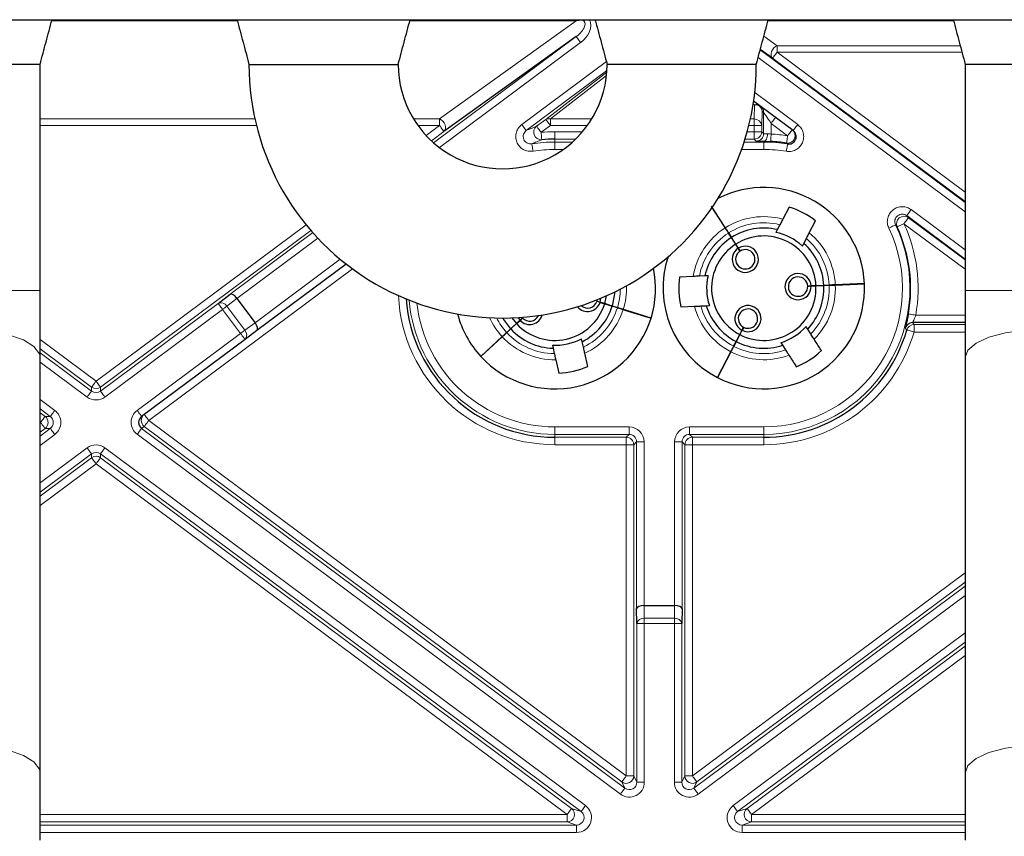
# Paper-space layout 'Blatt3' of a CAD drawing. Header units: millimetres. Extents: x 5 to 418, y 2 to 292.
# Tile 50 of 56: x 331 to 353, y 140 to 159. Entities that reach past the tile are written whole.
import ezdxf

# ---------------------------------------------------------------- set-up
doc = ezdxf.new("R2010")
doc.units = ezdxf.units.MM

psp = doc.layouts.new('Blatt3')

# ---------------------------------------------------------------- linework, layer by layer
at = {"color": 7, "linetype": 'Continuous', "lineweight": 25}
for p, q in [((316.2698, 158.5564), (374.2698, 158.5564)), ((331.7031, 158.5538), (331.7031, 158.5564)), ((335.8364, 158.5564), (335.8364, 158.5316)), ((339.7031, 158.5538), (339.7031, 158.5564)), ((343.5427, 158.549), (343.5663, 158.5498)), ((343.71, 158.5505), (343.838, 158.5505)), ((343.8364, 158.5564), (343.8364, 158.5316)), ((347.7031, 158.5538), (347.7031, 158.5564)), ((343.4131, 158.1801), (340.4591, 156.0598)), ((347.8014, 157.6957), (347.5261, 157.8933)), ((331.4364, 157.5564), (328.1031, 157.5564)), ((331.4364, 152.5035), (331.4364, 157.5564)), ((336.1035, 157.5564), (336.1366, 157.5564)), ((336.1366, 157.5564), (336.2202, 157.5564)), ((336.2202, 157.5564), (336.3228, 157.5564)), ((336.3228, 157.5564), (336.481, 157.5564)), ((336.481, 157.5564), (336.6999, 157.5564)), ((336.6999, 157.5564), (337.0971, 157.5564)), ((337.0971, 157.5564), (337.6712, 157.5564)), ((337.6712, 157.5564), (338.2811, 157.5564)), ((339.2167, 157.5564), (339.3193, 157.5564)), ((339.3193, 157.5564), (339.4029, 157.5564)), ((339.4029, 157.5564), (339.4244, 157.5564)), ((339.4244, 157.5564), (339.4361, 157.5564)), ((347.4364, 157.5564), (344.1031, 157.5564)), ((352.1031, 157.5564), (352.1031, 152.5035)), ((355.4364, 157.5564), (352.1031, 157.5564)), ((348.2609, 156.0775), (347.3767, 156.736)), ((348.1677, 154.3705), (348.0269, 154.0988)), ((346.6629, 154.0231), (346.6668, 154.0231)), ((347.9626, 153.9746), (347.9053, 153.8641)), ((348.6188, 153.792), (348.7596, 154.0637)), ((346.8784, 153.6861), (346.8133, 153.7879)), ((346.8161, 153.7897), (346.8812, 153.6879)), ((347.9053, 153.8641), (347.874, 153.8037)), ((346.973, 153.5383), (347.031, 153.4476)), ((347.0338, 153.4494), (346.9758, 153.5401)), ((348.4659, 153.497), (348.4972, 153.5574)), ((348.4972, 153.5574), (348.5545, 153.6678)), ((338.2752, 153.0956), (336.2821, 151.611)), ((346.0251, 152.8182), (345.7194, 152.8043)), ((346.2891, 152.8302), (346.1649, 152.8246)), ((346.3571, 152.8333), (346.2891, 152.8302)), ((349.8507, 152.6604), (349.2009, 152.6308)), ((349.2011, 152.6275), (349.8508, 152.6571)), ((331.4364, 151.005), (331.4364, 152.5035)), ((348.7685, 152.6111), (348.661, 152.6062)), ((348.6612, 152.6029), (348.7686, 152.6078)), ((348.9438, 152.6191), (348.7685, 152.6111)), ((348.7686, 152.6078), (348.944, 152.6158)), ((348.9438, 152.6191), (349.0645, 152.6246)), ((349.0647, 152.6213), (348.944, 152.6158)), ((352.1031, 152.5035), (352.1031, 151.005)), ((335.4157, 152.2162), (335.6795, 152.42)), ((335.835, 152.3269), (336.2379, 151.7859)), ((343.883, 152.2985), (343.8757, 152.2652)), ((343.947, 152.2395), (344.0497, 152.2074)), ((343.948, 152.2427), (343.9607, 152.3304)), ((344.0507, 152.2106), (343.948, 152.2427)), ((344.0507, 152.2106), (344.0907, 152.3868)), ((344.3326, 152.1192), (344.2173, 152.1552)), ((344.2183, 152.1584), (344.3336, 152.1224)), ((345.7498, 152.1383), (346.0554, 152.1522)), ((346.1952, 152.1586), (346.3195, 152.1643)), ((346.3195, 152.1643), (346.3875, 152.1673)), ((342.0776, 151.7667), (341.9486, 151.6478)), ((341.9764, 151.8935), (342.0776, 151.7667)), ((342.1567, 151.8397), (342.0776, 151.7667)), ((342.0799, 151.7643), (342.159, 151.8372)), ((342.1142, 151.9002), (342.1567, 151.8397)), ((342.2124, 151.891), (342.1999, 151.9061)), ((352.1031, 151.7868), (350.9272, 151.7868)), ((336.2821, 151.611), (336.0147, 151.4119)), ((341.8597, 151.5658), (341.9486, 151.6478)), ((341.9508, 151.6453), (341.862, 151.5634)), ((341.9508, 151.6453), (342.0799, 151.7643)), ((347.1144, 151.6168), (347.0649, 151.5213)), ((347.0678, 151.5198), (347.1173, 151.6153)), ((348.6516, 151.536), (348.5845, 151.6408)), ((336.0147, 151.4119), (333.7054, 149.6919)), ((341.7594, 151.4733), (341.2812, 151.0324)), ((341.2834, 151.0299), (341.7616, 151.4708)), ((343.547, 151.3611), (343.5321, 151.4275)), ((343.5743, 151.2397), (343.547, 151.3611)), ((346.9285, 151.2582), (346.9841, 151.3654)), ((346.9871, 151.3639), (346.9315, 151.2566)), ((347.0649, 151.5213), (346.9841, 151.3654)), ((346.9871, 151.3639), (347.0678, 151.5198)), ((342.8816, 151.2812), (342.8966, 151.2148)), ((342.8966, 151.2148), (342.9239, 151.0934)), ((346.8657, 151.1369), (346.5664, 150.5594)), ((346.5694, 150.5579), (346.8686, 151.1354)), ((348.0229, 151.2815), (348.09, 151.1767)), ((331.4364, 141.7215), (331.4364, 151.005)), ((342.9546, 150.9569), (343.0218, 150.6584)), ((343.6722, 150.8047), (343.605, 151.1032)), ((352.1031, 151.005), (352.1031, 141.7215)), ((344.7669, 145.063), (344.7611, 145.3963)), ((344.9286, 145.4654), (345.611, 145.4654)), ((345.7784, 145.3963), (345.7726, 145.063)), ((331.4364, 140.223), (331.4364, 141.7215)), ((352.1031, 141.7215), (352.1031, 140.223))]:
    psp.add_line(p, q, dxfattribs=at)
at = {"color": 7, "linetype": 'Continuous', "lineweight": 18}
for p, q in [((335.8441, 158.5275), (331.6954, 158.5275)), ((331.7014, 158.5498), (335.8382, 158.5498)), ((343.4102, 158.5275), (339.6954, 158.5275)), ((339.7014, 158.5498), (343.5663, 158.5498)), ((340.3595, 156.3378), (343.4102, 158.5275)), ((351.8441, 158.5275), (347.6954, 158.5275)), ((347.7014, 158.5498), (351.8382, 158.5498)), ((340.2263, 155.8065), (343.4131, 158.1801)), ((347.6043, 158.1866), (347.901, 157.9736)), ((343.5126, 158.0465), (340.3592, 155.6977)), ((347.901, 157.9736), (351.9921, 157.9736)), ((347.901, 157.9736), (347.901, 157.8293)), ((352.1031, 154.2656), (347.4775, 157.7109)), ((347.5237, 157.8843), (352.1031, 154.4734)), ((347.901, 157.8293), (352.1031, 154.6994)), ((352.0305, 157.8293), (347.901, 157.8293)), ((342.1975, 156.214), (344.086, 157.6206)), ((352.1031, 154.4917), (347.8014, 157.6957)), ((344.0993, 157.4227), (342.297, 156.0803)), ((342.7357, 156.3271), (344.0965, 157.3804)), ((344.0899, 157.309), (342.8352, 156.3378)), ((347.4012, 156.9256), (348.3604, 156.2111)), ((347.3995, 156.6556), (347.3681, 156.679)), ((347.3899, 156.3378), (347.3995, 156.6556)), ((347.5661, 156.5112), (347.5565, 156.1935)), ((347.6002, 156.4858), (347.5661, 156.5112)), ((347.6002, 156.0098), (347.6002, 156.4858)), ((331.4364, 156.3378), (336.2357, 156.3378)), ((336.2694, 156.1935), (331.4364, 156.1935)), ((339.7799, 156.3378), (340.3595, 156.3378)), ((340.3595, 156.1935), (339.8759, 156.1935)), ((340.059, 155.9696), (340.3595, 156.1935)), ((340.3595, 156.1935), (340.3595, 156.3378)), ((342.5296, 156.1736), (342.7357, 156.3271)), ((342.8352, 156.1935), (342.6291, 156.04)), ((342.8352, 156.3378), (343.7596, 156.3378)), ((342.8352, 156.1935), (342.8352, 156.3378)), ((343.6637, 156.1935), (342.8352, 156.1935)), ((347.3899, 156.1935), (347.2701, 156.1935)), ((347.3039, 156.3378), (347.3899, 156.3378)), ((347.3899, 156.3378), (347.3899, 156.1935)), ((347.3899, 156.0535), (347.3899, 156.1935)), ((347.5565, 156.1935), (347.3899, 156.1935)), ((347.5565, 156.1935), (347.5565, 156.0535)), ((348.1361, 155.9626), (347.7669, 156.2376)), ((347.7669, 156.2376), (347.7669, 156.0002)), ((340.4591, 156.0598), (340.1779, 155.8504)), ((342.9364, 155.8869), (342.9364, 156.0535)), ((342.9364, 156.0535), (343.5546, 156.0535)), ((347.2335, 156.0535), (347.3899, 156.0535)), ((347.3899, 156.0535), (347.3899, 155.8869)), ((347.5565, 156.0535), (347.3899, 156.0535)), ((347.5565, 156.0535), (347.6002, 156.0098)), ((342.9364, 155.8228), (342.9364, 155.8869)), ((343.3998, 155.8869), (342.9364, 155.8869)), ((342.9364, 155.6561), (342.9364, 155.8228)), ((342.9364, 155.8228), (343.3315, 155.8228)), ((347.1647, 155.8228), (347.6031, 155.8228)), ((347.3899, 155.8869), (347.1849, 155.8869)), ((347.4336, 155.8431), (347.3899, 155.8869)), ((347.6031, 155.8228), (347.6031, 155.8382)), ((347.6031, 155.8228), (347.6031, 155.6561)), ((343.1238, 155.6561), (342.9364, 155.6561)), ((347.6031, 155.6561), (347.1083, 155.6561)), ((350.8959, 154.3118), (352.1031, 153.4126)), ((332.6864, 150.4784), (337.3793, 153.9738)), ((352.1031, 152.9788), (350.735, 153.9978)), ((352.1031, 153.2049), (350.7964, 154.1782)), ((350.8345, 154.1315), (352.1031, 153.1866)), ((337.4868, 153.846), (332.786, 150.3447)), ((335.6795, 152.42), (337.5291, 153.7976)), ((337.6421, 153.674), (335.8344, 152.3276)), ((346.9827, 153.5231), (346.9867, 153.5231)), ((336.2379, 151.7859), (338.1414, 153.2037)), ((338.4134, 152.9907), (333.8634, 149.6017)), ((331.4364, 152.5035), (328.1031, 152.5035)), ((355.4364, 152.5035), (352.1031, 152.5035)), ((332.786, 150.2575), (335.4157, 152.2162)), ((335.835, 152.3269), (335.6097, 152.153)), ((335.5152, 152.0826), (332.8855, 150.1239)), ((335.9152, 151.5456), (335.5152, 152.0826)), ((335.6097, 152.153), (336.0097, 151.616)), ((336.0097, 151.616), (336.2379, 151.7859)), ((350.9272, 151.7868), (350.9601, 151.7431)), ((350.9976, 151.9535), (352.1031, 151.9535)), ((350.9601, 151.7431), (352.1031, 151.7431)), ((350.9601, 151.5765), (350.9601, 151.7431)), ((352.1031, 151.5765), (350.9601, 151.5765)), ((331.4364, 151.4094), (332.6864, 150.4784)), ((333.6058, 149.8255), (335.9152, 151.5456)), ((332.5869, 150.3447), (331.4364, 151.2016)), ((331.4364, 151.1144), (332.5869, 150.2575)), ((332.4874, 150.1239), (331.4364, 150.9066)), ((332.5869, 150.2575), (332.5869, 150.3447)), ((332.786, 150.3447), (332.786, 150.2575)), ((331.4364, 150.0682), (331.7647, 149.8237)), ((331.6652, 149.69), (331.4364, 149.8604)), ((331.4364, 149.7732), (331.5481, 149.69)), ((331.5481, 149.69), (331.6652, 149.69)), ((333.8634, 149.6017), (344.5303, 141.6567)), ((331.4486, 149.5564), (331.4364, 149.5654)), ((331.4364, 149.5473), (331.4486, 149.5564)), ((331.4364, 149.2524), (331.6652, 149.4227)), ((331.5481, 149.4227), (331.4364, 149.3395)), ((331.6652, 149.4227), (331.5481, 149.4227)), ((333.7638, 149.4681), (333.7053, 149.4245)), ((333.7053, 149.4245), (344.5007, 141.3838)), ((344.4308, 141.5231), (333.7638, 149.4681)), ((342.9364, 149.4567), (344.5945, 149.4567)), ((342.9364, 149.29), (342.9364, 149.4567)), ((344.5945, 149.29), (344.5945, 149.4567)), ((345.9451, 149.4567), (347.6031, 149.4567)), ((345.9451, 149.4567), (345.9451, 149.29)), ((347.6031, 149.4567), (347.6031, 149.29)), ((331.7647, 149.2891), (331.4364, 149.0446)), ((344.4012, 141.2501), (333.6058, 149.2909)), ((344.5945, 149.29), (342.9364, 149.29)), ((342.9364, 149.29), (342.9364, 149.2259)), ((342.9364, 149.2259), (344.5303, 149.2259)), ((342.9364, 149.0593), (342.9364, 149.2259)), ((344.5303, 149.2259), (344.5945, 149.29)), ((344.5303, 149.0593), (344.5303, 149.2259)), ((347.6031, 149.29), (345.9451, 149.29)), ((345.9451, 149.29), (346.0092, 149.2259)), ((346.0092, 149.2259), (347.6031, 149.2259)), ((346.0092, 149.2259), (346.0092, 149.0593)), ((347.6031, 149.29), (347.6031, 149.2259)), ((347.6031, 149.2259), (347.6031, 149.0593)), ((331.4364, 148.2061), (332.4874, 148.9889)), ((332.8855, 148.9889), (343.6205, 140.9932)), ((344.5303, 149.0593), (342.9364, 149.0593)), ((344.697, 149.0593), (344.5303, 149.0593)), ((344.5303, 141.6567), (344.5303, 149.0593)), ((344.7611, 149.1234), (344.697, 149.0593)), ((344.697, 149.0593), (344.697, 141.6567)), ((344.7611, 145.3963), (344.7611, 149.1234)), ((344.7611, 149.1234), (344.9277, 149.1234)), ((344.9277, 149.1234), (344.9277, 145.4654)), ((345.6118, 145.4654), (345.6118, 149.1234)), ((345.6118, 149.1234), (345.7784, 149.1234)), ((345.8425, 149.0593), (345.7784, 149.1234)), ((345.7784, 149.1234), (345.7784, 145.3963)), ((345.8425, 141.6567), (345.8425, 149.0593)), ((345.8425, 149.0593), (346.0092, 149.0593)), ((346.0092, 149.0593), (346.0092, 141.6567)), ((347.6031, 149.0593), (346.0092, 149.0593)), ((332.5869, 148.8552), (331.4364, 147.9983)), ((331.4364, 147.9111), (332.5869, 148.768)), ((332.5869, 148.768), (332.5869, 148.8552)), ((343.5209, 140.8595), (332.786, 148.8552)), ((332.786, 148.8552), (332.786, 148.768)), ((332.786, 148.768), (343.31, 140.9294)), ((332.6864, 148.6344), (331.4364, 147.7034)), ((343.2105, 140.7958), (332.6864, 148.6344)), ((346.0092, 141.6567), (352.1031, 146.1956)), ((346.0388, 141.3838), (352.1031, 145.9006)), ((352.1031, 145.9878), (346.1087, 141.5231)), ((352.1031, 145.6928), (346.1384, 141.2501)), ((344.9286, 145.4654), (344.9336, 145.1808)), ((345.606, 145.1808), (345.611, 145.4654)), ((344.9336, 145.063), (344.9336, 145.1808)), ((344.9336, 145.1808), (345.606, 145.1808)), ((345.606, 145.063), (345.606, 145.1808)), ((344.9336, 145.063), (344.7669, 145.063)), ((344.7669, 141.5174), (344.7669, 145.063)), ((344.9336, 145.063), (344.9336, 141.5174)), ((345.606, 145.063), (344.9336, 145.063)), ((345.606, 141.5174), (345.606, 145.063)), ((345.7726, 145.063), (345.606, 145.063)), ((345.7726, 145.063), (345.7726, 141.5174)), ((346.9191, 140.9932), (352.1031, 144.8544)), ((352.1031, 144.6466), (347.0186, 140.8595)), ((347.2295, 140.9294), (352.1031, 144.5594)), ((352.1031, 144.3516), (347.3291, 140.7958)), ((344.697, 141.6567), (344.5303, 141.6567)), ((344.697, 141.6567), (344.7669, 141.5174)), ((345.7726, 141.5174), (345.8425, 141.6567)), ((346.0092, 141.6567), (345.8425, 141.6567)), ((344.5007, 141.3838), (344.4308, 141.5231)), ((344.9336, 141.5174), (344.7669, 141.5174)), ((345.7726, 141.5174), (345.606, 141.5174)), ((346.1087, 141.5231), (346.0388, 141.3838)), ((331.4364, 140.7958), (343.2105, 140.7958)), ((343.2105, 140.7958), (343.2105, 140.6292)), ((343.31, 140.9294), (343.5209, 140.8595)), ((347.0186, 140.8595), (347.2295, 140.9294)), ((347.3291, 140.6292), (347.3291, 140.7958)), ((347.3291, 140.7958), (352.1031, 140.7958)), ((343.2105, 140.6292), (331.4364, 140.6292)), ((331.4364, 140.5592), (343.4214, 140.5592)), ((343.4214, 140.5592), (343.2105, 140.6292)), ((343.4214, 140.3926), (343.4214, 140.5592)), ((347.3291, 140.6292), (347.1181, 140.5592)), ((347.1181, 140.3926), (347.1181, 140.5592)), ((347.1181, 140.5592), (352.1031, 140.5592)), ((352.1031, 140.6292), (347.3291, 140.6292)), ((343.4214, 140.3926), (331.4364, 140.3926)), ((352.1031, 140.3926), (347.1181, 140.3926))]:
    psp.add_line(p, q, dxfattribs=at)
at = {"color": 7, "linetype": 'Continuous', "lineweight": 18, "flags": 128}
for points in [[(343.4131, 158.1801), (343.4153, 158.1772), (343.4212, 158.1693), (343.4305, 158.1568), (343.4428, 158.1402), (343.4579, 158.12), (343.4749, 158.0971), (343.4934, 158.0723), (343.5126, 158.0465)], [(347.901, 157.9736), (347.8618, 157.9539), (347.8259, 157.9237), (347.7962, 157.8856), (347.7754, 157.8428), (347.7652, 157.7988), (347.7663, 157.7574), (347.7787, 157.722), (347.8014, 157.6957)], [(347.901, 157.8293), (347.8818, 157.8035), (347.8633, 157.7787), (347.8462, 157.7558), (347.8312, 157.7356), (347.8188, 157.719), (347.8095, 157.7065), (347.8036, 157.6986), (347.8014, 157.6957)], [(347.7669, 156.2376), (347.7347, 156.2855), (347.7038, 156.3316), (347.6752, 156.3742), (347.6501, 156.4116), (347.6293, 156.4425), (347.6138, 156.4657), (347.6039, 156.4803), (347.6002, 156.4858)], [(340.4591, 156.0598), (340.4818, 156.0862), (340.4942, 156.1216), (340.4953, 156.163), (340.4851, 156.207), (340.4642, 156.2498), (340.4346, 156.2879), (340.3987, 156.3181), (340.3595, 156.3378)], [(340.4591, 156.0598), (340.4568, 156.0628), (340.451, 156.0707), (340.4417, 156.0831), (340.4293, 156.0998), (340.4143, 156.1199), (340.3972, 156.1429), (340.3787, 156.1677), (340.3595, 156.1935)], [(342.297, 156.0803), (342.2948, 156.0833), (342.289, 156.0912), (342.2797, 156.1036), (342.2673, 156.1203), (342.2523, 156.1404), (342.2352, 156.1634), (342.2167, 156.1882), (342.1975, 156.214)], [(342.6291, 156.04), (342.6099, 156.0658), (342.5914, 156.0906), (342.5744, 156.1135), (342.5594, 156.1337), (342.547, 156.1503), (342.5377, 156.1628), (342.5318, 156.1707), (342.5296, 156.1736)], [(342.8352, 156.1935), (342.816, 156.2193), (342.7975, 156.2441), (342.7805, 156.267), (342.7654, 156.2872), (342.753, 156.3038), (342.7437, 156.3163), (342.7379, 156.3242), (342.7357, 156.3271)], [(347.8664, 156.3713), (347.8645, 156.3687), (347.8589, 156.3611), (347.8497, 156.3487), (347.8373, 156.3321), (347.8222, 156.3118), (347.805, 156.2887), (347.7863, 156.2637), (347.7669, 156.2376)], [(348.3604, 156.2111), (348.341, 156.1851), (348.3223, 156.16), (348.3051, 156.1369), (348.29, 156.1166), (348.2776, 156.1), (348.2684, 156.0877), (348.2628, 156.08), (348.2609, 156.0775)], [(342.6438, 155.874), (342.6435, 155.8777), (342.6426, 155.8874), (342.6412, 155.9029), (342.6394, 155.9236), (342.6372, 155.9486), (342.6347, 155.9771), (342.632, 156.0079), (342.6291, 156.04)], [(347.685, 156.0048), (347.6832, 155.9726), (347.6784, 155.9416), (347.6708, 155.913), (347.6606, 155.8878), (347.6482, 155.8671), (347.6342, 155.8516), (347.6189, 155.8418), (347.6031, 155.8382)], [(347.7669, 156.0002), (347.7654, 155.968), (347.7639, 155.9371), (347.7625, 155.9086), (347.7613, 155.8835), (347.7604, 155.8627), (347.7596, 155.8472), (347.7591, 155.8374), (347.759, 155.8337)], [(348.1103, 155.798), (348.1109, 155.8016), (348.1124, 155.8113), (348.1148, 155.8267), (348.118, 155.8472), (348.1219, 155.872), (348.1263, 155.9002), (348.1311, 155.9308), (348.1361, 155.9626)], [(348.2356, 156.0963), (348.2337, 156.0937), (348.2281, 156.0861), (348.2189, 156.0737), (348.2065, 156.0571), (348.1914, 156.0369), (348.1742, 156.0137), (348.1555, 155.9887), (348.1361, 155.9626)], [(342.4228, 155.7821), (342.4234, 155.7785), (342.4249, 155.7688), (342.4273, 155.7534), (342.4306, 155.7329), (342.4346, 155.7081), (342.4391, 155.6799), (342.4439, 155.6493), (342.449, 155.6175)], [(348.1344, 155.7793), (348.1338, 155.7756), (348.1322, 155.7659), (348.1296, 155.7506), (348.1263, 155.7301), (348.1222, 155.7053), (348.1175, 155.6771), (348.1125, 155.6466), (348.1073, 155.6148)], [(350.7964, 154.1782), (350.7986, 154.1811), (350.8044, 154.189), (350.8137, 154.2015), (350.8261, 154.2181), (350.8411, 154.2383), (350.8582, 154.2612), (350.8767, 154.286), (350.8959, 154.3118)], [(350.3965, 153.9), (350.4255, 153.914), (350.4533, 153.9274), (350.4791, 153.9398), (350.5017, 153.9507), (350.5204, 153.9597), (350.5345, 153.9664), (350.5433, 153.9707), (350.5466, 153.9723)], [(350.735, 153.9978), (350.7058, 153.9844), (350.6776, 153.9714), (350.6517, 153.9595), (350.6289, 153.949), (350.61, 153.9403), (350.5959, 153.9338), (350.5869, 153.9297), (350.5836, 153.9282)], [(350.8345, 154.1315), (350.8323, 154.1285), (350.8264, 154.1206), (350.8171, 154.1081), (350.8048, 154.0915), (350.7897, 154.0714), (350.7727, 154.0484), (350.7542, 154.0236), (350.735, 153.9978)], [(335.5152, 152.0826), (335.496, 152.1084), (335.4775, 152.1332), (335.4605, 152.1561), (335.4454, 152.1762), (335.4331, 152.1929), (335.4238, 152.2054), (335.4179, 152.2132), (335.4157, 152.2162)], [(335.6097, 152.153), (335.6, 152.1457), (335.5895, 152.1379), (335.5782, 152.1295), (335.5664, 152.1207), (335.554, 152.1115), (335.5413, 152.102), (335.5283, 152.0923), (335.5152, 152.0826)], [(350.9976, 151.9535), (350.966, 151.9591), (350.9355, 151.9645), (350.9074, 151.9695), (350.8826, 151.9739), (350.8622, 151.9775), (350.8469, 151.9803), (350.8372, 151.982), (350.8336, 151.9826)], [(331.4364, 151.005), (331.4209, 151.0901), (331.2985, 151.2538), (331.0626, 151.3991), (330.7309, 151.5151), (330.3279, 151.5933), (329.8835, 151.6279), (329.4307, 151.6163), (329.003, 151.5594), (328.6322, 151.4613), (328.3457, 151.3294), (328.1649, 151.1735), (328.1031, 151.005)], [(336.0097, 151.616), (336, 151.6087), (335.9894, 151.6009), (335.9782, 151.5925), (335.9663, 151.5837), (335.954, 151.5745), (335.9413, 151.565), (335.9283, 151.5554), (335.9152, 151.5456)], [(350.8002, 151.6232), (350.8037, 151.6221), (350.8131, 151.6194), (350.8281, 151.615), (350.848, 151.6092), (350.8721, 151.6021), (350.8995, 151.5941), (350.9292, 151.5855), (350.9601, 151.5765)], [(355.4364, 151.005), (355.4209, 151.0901), (355.2985, 151.2538), (355.0626, 151.3991), (354.7309, 151.5151), (354.3279, 151.5933), (353.8835, 151.6279), (353.4307, 151.6163), (353.003, 151.5594), (352.6322, 151.4613), (352.3457, 151.3294), (352.1649, 151.1735), (352.1031, 151.005)], [(336.0147, 151.4119), (336.0128, 151.4145), (336.0072, 151.4221), (335.998, 151.4345), (335.9856, 151.4511), (335.9705, 151.4713), (335.9533, 151.4944), (335.9346, 151.5195), (335.9152, 151.5456)], [(332.6864, 150.4784), (332.6672, 150.4526), (332.6487, 150.4277), (332.6317, 150.4048), (332.6167, 150.3847), (332.6043, 150.368), (332.595, 150.3555), (332.5891, 150.3477), (332.5869, 150.3447)], [(332.786, 150.3447), (332.7838, 150.3477), (332.7779, 150.3555), (332.7686, 150.368), (332.7562, 150.3847), (332.7412, 150.4048), (332.7241, 150.4277), (332.7056, 150.4526), (332.6864, 150.4784)], [(332.5869, 150.2575), (332.5847, 150.2546), (332.5788, 150.2467), (332.5695, 150.2342), (332.5571, 150.2176), (332.5421, 150.1974), (332.525, 150.1745), (332.5066, 150.1497), (332.4874, 150.1239)], [(332.786, 150.2575), (332.7882, 150.2546), (332.794, 150.2467), (332.8033, 150.2342), (332.8157, 150.2176), (332.8308, 150.1974), (332.8478, 150.1745), (332.8663, 150.1497), (332.8855, 150.1239)], [(331.7647, 149.8237), (331.7455, 149.7979), (331.727, 149.7731), (331.71, 149.7501), (331.6949, 149.73), (331.6825, 149.7133), (331.6732, 149.7009), (331.6674, 149.693), (331.6652, 149.69)], [(333.6058, 149.8255), (333.6253, 149.7995), (333.6439, 149.7744), (333.6611, 149.7513), (333.6762, 149.731), (333.6886, 149.7144), (333.6978, 149.702), (333.7035, 149.6944), (333.7054, 149.6919)], [(331.5481, 149.69), (331.5459, 149.6871), (331.5401, 149.6792), (331.5308, 149.6667), (331.5184, 149.6501), (331.5033, 149.6299), (331.4863, 149.607), (331.4678, 149.5822), (331.4486, 149.5564)], [(333.8634, 149.6017), (333.844, 149.6278), (333.8253, 149.6529), (333.8081, 149.676), (333.793, 149.6962), (333.7806, 149.7129), (333.7714, 149.7252), (333.7657, 149.7328), (333.7638, 149.7354)], [(333.7638, 149.4681), (333.7661, 149.471), (333.7719, 149.4789), (333.7812, 149.4914), (333.7936, 149.508), (333.8086, 149.5282), (333.8257, 149.5511), (333.8442, 149.5759), (333.8634, 149.6017)], [(331.4486, 149.5564), (331.4678, 149.5306), (331.4863, 149.5058), (331.5033, 149.4828), (331.5184, 149.4627), (331.5308, 149.4461), (331.5401, 149.4336), (331.5459, 149.4257), (331.5481, 149.4227)], [(331.7647, 149.2891), (331.7455, 149.3149), (331.727, 149.3397), (331.71, 149.3626), (331.6949, 149.3828), (331.6825, 149.3994), (331.6732, 149.4119), (331.6674, 149.4198), (331.6652, 149.4227)], [(333.6058, 149.2909), (333.625, 149.3166), (333.6435, 149.3415), (333.6605, 149.3644), (333.6756, 149.3845), (333.688, 149.4012), (333.6973, 149.4137), (333.7031, 149.4215), (333.7053, 149.4245)], [(332.5869, 148.8552), (332.5847, 148.8582), (332.5788, 148.8661), (332.5695, 148.8785), (332.5571, 148.8952), (332.5421, 148.9153), (332.525, 148.9382), (332.5066, 148.9631), (332.4874, 148.9889)], [(332.8855, 148.9889), (332.8663, 148.9631), (332.8478, 148.9382), (332.8308, 148.9153), (332.8157, 148.8952), (332.8033, 148.8785), (332.794, 148.8661), (332.7882, 148.8582), (332.786, 148.8552)], [(332.6864, 148.6344), (332.6672, 148.6602), (332.6487, 148.685), (332.6317, 148.7079), (332.6167, 148.7281), (332.6043, 148.7447), (332.595, 148.7572), (332.5891, 148.7651), (332.5869, 148.768)], [(332.786, 148.768), (332.7838, 148.7651), (332.7779, 148.7572), (332.7686, 148.7447), (332.7562, 148.7281), (332.7412, 148.7079), (332.7241, 148.685), (332.7056, 148.6602), (332.6864, 148.6344)], [(331.4364, 141.7215), (331.4209, 141.8065), (331.2985, 141.9702), (331.0626, 142.1155), (330.7309, 142.2315), (330.3279, 142.3098), (329.8835, 142.3444), (329.4307, 142.3328), (329.003, 142.2758), (328.6322, 142.1778), (328.3457, 142.0459), (328.1649, 141.8899), (328.1031, 141.7215), (328.1031, 141.7215)], [(355.4364, 141.7215), (355.4209, 141.8065), (355.2985, 141.9702), (355.0626, 142.1155), (354.7309, 142.2315), (354.3279, 142.3098), (353.8835, 142.3444), (353.4307, 142.3328), (353.003, 142.2758), (352.6322, 142.1778), (352.3457, 142.0459), (352.1649, 141.8899), (352.1031, 141.7215), (352.1031, 141.7215)], [(344.4308, 141.5231), (344.433, 141.526), (344.4389, 141.5339), (344.4482, 141.5464), (344.4606, 141.563), (344.4756, 141.5832), (344.4927, 141.6061), (344.5111, 141.6309), (344.5303, 141.6567)], [(346.0092, 141.6567), (346.0284, 141.6309), (346.0469, 141.6061), (346.064, 141.5832), (346.079, 141.563), (346.0914, 141.5464), (346.1007, 141.5339), (346.1065, 141.526), (346.1087, 141.5231)], [(344.4012, 141.2501), (344.4204, 141.2759), (344.4389, 141.3008), (344.456, 141.3237), (344.471, 141.3438), (344.4834, 141.3605), (344.4927, 141.373), (344.4985, 141.3808), (344.5007, 141.3838)], [(346.0388, 141.3838), (346.041, 141.3808), (346.0469, 141.373), (346.0562, 141.3605), (346.0686, 141.3438), (346.0836, 141.3237), (346.1007, 141.3008), (346.1191, 141.2759), (346.1384, 141.2501)], [(343.6205, 140.9932), (343.6013, 140.9674), (343.5828, 140.9426), (343.5657, 140.9196), (343.5507, 140.8995), (343.5383, 140.8829), (343.529, 140.8704), (343.5231, 140.8625), (343.5209, 140.8595)], [(346.9191, 140.9932), (346.9383, 140.9674), (346.9568, 140.9426), (346.9738, 140.9196), (346.9888, 140.8995), (347.0012, 140.8829), (347.0105, 140.8704), (347.0164, 140.8625), (347.0186, 140.8595)], [(343.31, 140.9294), (343.3078, 140.9265), (343.3019, 140.9186), (343.2926, 140.9061), (343.2802, 140.8895), (343.2652, 140.8693), (343.2482, 140.8464), (343.2297, 140.8216), (343.2105, 140.7958)], [(347.3291, 140.7958), (347.3099, 140.8216), (347.2914, 140.8464), (347.2743, 140.8693), (347.2593, 140.8895), (347.2469, 140.9061), (347.2376, 140.9186), (347.2317, 140.9265), (347.2295, 140.9294)]]:
    psp.add_lwpolyline(points, dxfattribs=at)
at = {"color": 7, "linetype": 'Continuous', "lineweight": 25, "flags": 128}
for points in [[(346.4314, 154.385), (346.706, 153.9557), (346.7397, 153.9029)], [(346.7425, 153.9047), (346.7088, 153.9575), (346.4336, 154.3876)], [(346.8784, 153.6861), (346.8917, 153.6654), (346.973, 153.5383)], [(346.9758, 153.5401), (346.9324, 153.608), (346.8945, 153.6672), (346.8812, 153.6879)], [(347.0718, 153.3838), (347.0566, 153.4076), (347.031, 153.4476)], [(347.0338, 153.4494), (347.0395, 153.4405), (347.0746, 153.3856)], [(348.5853, 152.6028), (348.6136, 152.6041), (348.661, 152.6062)], [(348.6612, 152.6029), (348.6506, 152.6024), (348.5855, 152.5995)], [(343.947, 152.2395), (343.9369, 152.2426), (343.8747, 152.262)], [(343.8757, 152.2652), (343.9026, 152.2568), (343.948, 152.2427)], [(344.0497, 152.2074), (344.1267, 152.1834), (344.1938, 152.1625), (344.2173, 152.1552)], [(344.2183, 152.1584), (344.1948, 152.1657), (344.0507, 152.2106)], [(344.463, 152.0786), (344.5228, 152.0599), (345.0839, 151.8849)], [(345.0849, 151.8881), (344.5238, 152.0631), (344.4639, 152.0817)], [(342.1567, 151.8397), (342.1645, 151.8468), (342.2124, 151.891)], [(342.2147, 151.8886), (342.1939, 151.8694), (342.159, 151.8372)], [(347.1144, 151.6168), (347.1192, 151.6262), (347.1492, 151.6841)], [(347.1522, 151.6825), (347.1392, 151.6575), (347.1173, 151.6153)], [(347.9863, 151.3389), (348.018, 151.2892), (348.0229, 151.2815)]]:
    psp.add_lwpolyline(points, dxfattribs=at)
at = {"color": 7, "linetype": 'Continuous', "lineweight": 25}
for centre, radius, start, end in [((341.7698, 157.5564), 5.6667, 180, 0.00463), ((341.7698, 157.5564), 2.3333, 179.97943, 0), ((342.9364, 152.5564), 3.3305, 90, 95.04124), ((347.6031, 152.5564), 3.281, 81.10685, 87.27711), ((347.6031, 152.5564), 2.25, 2.64976, 117.06214), ((347.6031, 152.5564), 1.8999, 52.50258, 72.71206), ((347.6031, 152.5564), 1.3422, 76.98709, 122.53618), ((347.6031, 152.5564), 1.2764, 47.46866, 77.74598), ((347.6031, 152.5564), 1.3422, 122.67847, 168.22755), ((347.6031, 152.5564), 1.1667, 122.68917, 242.52547), ((347.6031, 152.5564), 1.1667, 2.68917, 122.52547), ((347.6031, 152.5564), 1.3422, 2.67847, 48.22755), ((347.19, 153.2022), 0.2924, 122.93388, 122.28076), ((347.19, 153.2022), 0.2167, 123.04806, 122.16658), ((347.6031, 152.5564), 2.25, 161.73527, 242.56488), ((342.9364, 152.5564), 2.25, 342.72091, 11.42886), ((348.369, 152.5913), 0.2924, 2.93388, 2.28076), ((347.6031, 152.5564), 1.8999, 172.50258, 192.71206), ((347.6031, 152.5564), 1.2764, 167.46866, 197.74598), ((347.6031, 152.5564), 2.25, 242.64976, 2.56488), ((348.369, 152.5913), 0.2167, 3.04806, 2.16658), ((342.9364, 152.5564), 1.3422, 342.74962, 356.48643), ((347.6031, 152.5564), 1.1667, 242.68917, 2.52547), ((347.6031, 152.5564), 1.3422, 316.98709, 2.53618), ((342.9364, 152.5564), 3.3305, 184.14742, 270), ((342.9364, 152.5564), 1.1667, 222.76032, 342.59662), ((343.6683, 152.3281), 0.2924, 219.46576, 342.35191), ((343.6683, 152.3281), 0.2167, 227.77774, 342.23773), ((342.9364, 152.5564), 1.3422, 297.05824, 342.60732), ((347.6031, 152.5564), 1.3422, 196.98709, 242.53618), ((347.2504, 151.8757), 0.2924, 242.93388, 242.28076), ((347.2504, 151.8757), 0.2167, 243.04806, 242.16658), ((342.9364, 152.5564), 2.25, 194.83918, 222.63603), ((342.9364, 152.5564), 2.25, 222.72091, 342.63603), ((342.9364, 152.5564), 1.3422, 209.78162, 222.60732), ((342.3728, 152.0367), 0.2924, 223.00503, 344.64806), ((342.3728, 152.0367), 0.2167, 223.11921, 335.39949), ((350.9272, 151.6202), 0.1667, 90.01285, 112.31692), ((342.9364, 152.5564), 1.3422, 222.74962, 268.2987), ((347.6031, 152.5564), 3.3305, 270, 343.72723), ((347.6031, 152.5564), 1.2764, 287.46866, 317.74598), ((342.9364, 152.5564), 1.2764, 267.53981, 297.81713), ((347.6031, 152.5564), 1.3422, 242.67847, 288.22755), ((347.6031, 152.5564), 1.8999, 292.50258, 312.71206), ((342.9364, 152.5564), 1.8999, 272.57373, 292.78321)]:
    psp.add_arc(centre, radius, start, end, dxfattribs=at)
at = {"color": 7, "linetype": 'Continuous', "lineweight": 18}
for centre, radius, start, end in [((347.4391, 156.5559), 0.1073, 56.06932, 111.69128), ((347.4084, 156.4975), 0.1583, 4.98118, 93.22341), ((347.3995, 156.5113), 0.1666, 359.98512, 53.31817), ((347.4336, 156.4859), 0.1666, 359.98454, 53.31789), ((342.6295, 156.0401), 0.1667, 126.80828, 274.91242), ((342.796, 156.2346), 0.1104, 69.16224, 123.09882), ((347.3988, 156.1797), 0.1583, 4.97916, 93.22538), ((342.9364, 152.5564), 3.4971, 90, 95.04124), ((347.3898, 156.0536), 0.1667, 270.02013, 359.97934), ((347.4335, 156.0098), 0.1667, 270.02099, 359.97933), ((347.6031, 152.5564), 3.4477, 81.10685, 87.27711), ((348.136, 155.9627), 0.1667, 261.14378, 53.28134), ((342.9364, 152.5564), 3.2664, 90, 99.04775), ((347.6031, 152.5564), 3.2664, 80.6393, 90), ((342.9364, 152.5564), 3.0997, 90, 99.04775), ((347.6031, 152.5564), 3.0997, 80.6393, 90), ((347.6031, 152.5564), 1.5996, 74.6354, 122.54762), ((347.6031, 152.5564), 1.463, 75.77711, 122.54205), ((347.6031, 152.5564), 3.2664, 270, 25.6883), ((350.7353, 153.9975), 0.1668, 53.47348, 204.56123), ((347.6031, 152.5564), 3.4477, 349.92866, 24.71423), ((347.6031, 152.5564), 1.5996, 122.66702, 170.57924), ((347.6031, 152.5564), 1.463, 122.67259, 169.43753), ((347.6031, 152.5564), 3.0997, 270, 25.6883), ((347.6031, 152.5564), 1.5996, 2.66702, 50.57924), ((347.6031, 152.5564), 3.281, 349.92866, 24.71423), ((347.6031, 152.5564), 1.463, 2.67259, 49.43753), ((342.9364, 152.5564), 1.463, 342.74374, 359.23198), ((342.9364, 152.5564), 1.5996, 342.73817, 1.9302), ((347.6031, 152.5564), 1.463, 315.77711, 2.54205), ((347.6031, 152.5564), 1.5996, 314.6354, 2.54762), ((335.4782, 152.0787), 0.1511, 29.45458, 114.44131), ((342.9364, 152.5564), 3.4971, 182.73843, 270), ((342.9364, 152.5564), 3.2664, 184.70053, 270), ((342.9364, 152.5564), 3.0997, 186.17168, 270), ((342.9364, 152.5564), 1.463, 295.84826, 342.6132), ((342.9364, 152.5564), 1.5996, 294.70655, 342.61877), ((347.6031, 152.5564), 1.5996, 194.6354, 242.54762), ((347.6031, 152.5564), 1.463, 195.77711, 242.54205), ((342.9364, 152.5564), 1.5996, 204.33784, 222.61877), ((342.9364, 152.5564), 1.463, 207.03607, 222.6132), ((350.9272, 151.6201), 0.1667, 112.3169, 164.25497), ((335.904, 151.5113), 0.1488, 318.10141, 44.72947), ((342.9364, 152.5564), 1.463, 222.74374, 269.50868), ((347.6031, 152.5564), 3.4971, 270, 343.72723), ((342.1738, 144.8343), 10.9774, 38.20222, 38.48318), ((350.9602, 151.5764), 0.1667, 90.01506, 163.71224), ((342.9364, 152.5564), 1.5996, 222.73817, 270.65039), ((347.6031, 152.5564), 1.5996, 242.66702, 290.57924), ((347.6031, 152.5564), 1.463, 242.67259, 289.43753), ((332.6864, 150.4784), 0.1667, 233.33455, 306.66545), ((331.4485, 149.5564), 0.1667, 306.709, 53.291), ((333.8634, 149.6017), 0.1667, 126.6871, 233.31982), ((344.5303, 149.0592), 0.1667, 0.01986, 89.97984), ((346.0092, 149.0592), 0.1667, 90.02014, 179.98017), ((332.6864, 148.6343), 0.1667, 53.33541, 126.66459), ((344.9146, 145.031), 0.1511, 82.77645, 167.76153), ((345.625, 145.031), 0.1511, 12.23846, 97.22355), ((344.5303, 141.6568), 0.1667, 233.3709, 359.94916), ((346.0093, 141.6568), 0.1667, 180.05082, 306.62911), ((343.2102, 140.7959), 0.1667, 270.09851, 53.22145), ((347.3294, 140.7959), 0.1667, 126.7785, 269.90149)]:
    psp.add_arc(centre, radius, start, end, dxfattribs=at)
at = {"color": 7, "linetype": 'Continuous', "lineweight": 25}
for centre, major_axis, ratio, start_param, end_param in [((343.4102, 158.3831), (0.3164, 0.1018), 0.417124, 1.0092802, 1.4373901), ((335.7791, 152.2863), (-0.1007, 0.1328), 0.414169, 4.7087746, 6.2621176), ((335.6472, 152.1845), (0.1866, 0.1441), 0.7070529, 6.2708443, 6.2759565), ((336.1825, 151.7447), (-0.0996, 0.1337), 0.4142136, 3.1415927, 4.712389), ((333.8049, 149.5582), (0.1337, 0.0996), 0.9995025, 1.5707963, 3.4319796), ((344.9277, 145.3963), (0.1667, 0.0015), 0.414169, 1.5671819, 3.120525), ((344.9306, 145.2297), (-0.0041, 0.2357), 0.7070529, 6.2708443, 6.2759563), ((345.6089, 145.2297), (-0.0041, -0.2357), 0.7070529, 3.1488216, 3.1539337), ((345.6118, 145.3963), (0.1667, -0.0015), 0.414169, 0.0210677, 1.5744107)]:
    psp.add_ellipse(centre, major_axis=major_axis, ratio=ratio, start_param=start_param, end_param=end_param, dxfattribs=at)
at = {"color": 7, "linetype": 'Continuous', "lineweight": 18}
for centre, major_axis, ratio, start_param, end_param in [((343.3089, 158.3104), (0.2849, 0.2045), 0.4753112, 4.7371964, 6.6354605), ((343.3089, 158.3104), (0.3811, 0.2735), 0.7106077, 4.7371964, 6.1664412), ((347.7669, 156.0099), (0.1667, 0), 0.0349101, 3.1590459, 4.1987515), ((347.7669, 155.8432), (0.3333, 0), 0.0174551, 3.1590459, 4.1987515), ((332.6864, 150.3913), (0, 0.1668), 0.9992901, 2.5015242, 3.7816611), ((332.6864, 150.3913), (0, -0.3334), 0.9997632, 5.6431168, 6.9232538), ((331.5655, 149.5564), (0.3335, 0), 0.9995733, 5.3527754, 7.2135953), ((333.8049, 149.5582), (0.2674, 0.1991), 0.9998341, 1.5707963, 3.4319796), ((331.5655, 149.5564), (0.1669, 0), 0.9987213, 5.3527754, 7.2135953), ((344.5943, 149.1233), (0.2358, 0.2358), 0.9996955, 5.4979394, 7.0684312), ((345.9452, 149.1233), (-0.2358, 0.2358), 0.9996955, 5.4979394, 7.0684312), ((344.5943, 149.1233), (0.118, 0.118), 0.999087, 5.4979394, 7.0684312), ((345.9452, 149.1233), (-0.118, 0.118), 0.999087, 5.4979394, 7.0684312), ((332.6864, 148.7214), (0, 0.3334), 0.9997632, 5.6431168, 6.9232538), ((332.6864, 148.7214), (0, 0.1668), 0.9992901, 5.6431168, 6.9232538), ((344.6002, 141.5176), (0.1497, -0.2981), 0.9992442, 5.1779994, 7.3883712), ((344.6002, 141.5176), (-0.075, 0.1493), 0.9977366, 2.0364068, 4.2467785), ((345.9394, 141.5176), (0.1497, 0.2981), 0.9992442, 2.0364068, 4.2467785), ((345.9394, 141.5176), (0.075, 0.1493), 0.9977366, 2.0364068, 4.2467785), ((343.4211, 140.726), (-0.3169, 0.105), 0.9984649, 1.8913464, 4.3918389), ((347.1184, 140.726), (0.3169, 0.105), 0.9984649, 1.8913464, 4.3918389), ((343.4211, 140.726), (0.1589, -0.0527), 0.995411, 5.0329391, 7.5334315), ((347.1184, 140.726), (0.1589, 0.0527), 0.995411, 1.8913464, 4.3918389)]:
    psp.add_ellipse(centre, major_axis=major_axis, ratio=ratio, start_param=start_param, end_param=end_param, dxfattribs=at)
at = {"color": 7, "linetype": 'Continuous', "lineweight": 25}
for points, knots in [([(331.4364, 157.5564), (331.4807, 157.723), (331.5692, 158.0557), (331.6585, 158.3896), (331.7031, 158.5564)], [0, 0, 0, 0, 0.50058543, 1, 1, 1, 1]), ([(335.8364, 158.5564), (335.881, 158.3896), (335.9704, 158.0557), (336.0588, 157.723), (336.1031, 157.5564)], [0, 0, 0, 0, 0.4994141, 1, 1, 1, 1]), ([(339.4364, 157.5564), (339.4807, 157.723), (339.5692, 158.0557), (339.6585, 158.3896), (339.7031, 158.5564)], [0, 0, 0, 0, 0.50058549, 1, 1, 1, 1]), ([(343.5663, 158.5498), (343.5982, 158.5501), (343.644, 158.5505), (343.6946, 158.5505), (343.71, 158.5505)], [0, 0, 0, 0, 0.696843, 1, 1, 1, 1]), ([(343.8364, 158.5564), (343.881, 158.3896), (343.9704, 158.0557), (344.0588, 157.723), (344.1031, 157.5564)], [0, 0, 0, 0, 0.4994142, 1, 1, 1, 1]), ([(347.4364, 157.5564), (347.4807, 157.723), (347.5692, 158.0557), (347.6585, 158.3896), (347.7031, 158.5564)], [0, 0, 0, 0, 0.50058549, 1, 1, 1, 1]), ([(351.8364, 158.5564), (351.8807, 158.3907), (351.9701, 158.0568), (352.0585, 157.7241), (352.1031, 157.5564)], [0, 0, 0, 0, 0.4960714, 1, 1, 1, 1]), ([(338.2811, 157.5564), (338.3773, 157.5564), (338.5695, 157.5564), (338.8251, 157.5564), (339.0495, 157.5564), (339.161, 157.5564), (339.2167, 157.5564)], [0, 0, 0, 0, 0.2499999, 0.4999999, 0.75, 1, 1, 1, 1]), ([(348.1344, 155.7793), (348.1512, 155.778), (348.1868, 155.7753), (348.2396, 155.7929), (348.2851, 155.8269), (348.3167, 155.8744), (348.3309, 155.9298), (348.3257, 155.9864), (348.3028, 156.0394), (348.2748, 156.0648), (348.2609, 156.0775)], [0, 0, 0, 0, 0.1138371, 0.2403102, 0.3666914, 0.4930937, 0.6196128, 0.7463019, 0.8731222, 1, 1, 1, 1]), ([(348.0269, 154.0988), (348.0211, 154.0876), (348.0095, 154.0652), (347.9862, 154.0202), (347.97, 153.989), (347.9626, 153.9746)], [0, 0, 0, 0, 0.34985785, 0.69996636, 1, 1, 1, 1]), ([(346.7397, 153.9029), (346.7402, 153.9023), (346.7464, 153.8925), (346.7618, 153.8684), (346.7876, 153.8281), (346.8055, 153.8001), (346.8133, 153.7879)], [0, 0, 0, 0, 0.0257915, 0.3770177, 0.7282472, 1, 1, 1, 1]), ([(346.8161, 153.7897), (346.8146, 153.7921), (346.8031, 153.8101), (346.7816, 153.8437), (346.7578, 153.8809), (346.747, 153.8978), (346.7425, 153.9047)], [0, 0, 0, 0, 0.052278, 0.4034396, 0.7545957, 1, 1, 1, 1]), ([(348.5545, 153.6678), (348.5561, 153.6709), (348.5667, 153.6915), (348.5862, 153.7291), (348.6065, 153.7683), (348.6155, 153.7856), (348.6188, 153.792)], [0, 0, 0, 0, 0.0645689, 0.4284241, 0.7891969, 1, 1, 1, 1]), ([(346.1649, 152.8246), (346.1614, 152.8244), (346.1382, 152.8234), (346.0959, 152.8214), (346.0519, 152.8194), (346.0323, 152.8185), (346.0251, 152.8182)], [0, 0, 0, 0, 0.06457265, 0.42842922, 0.78919671, 1, 1, 1, 1]), ([(349.2009, 152.6308), (349.1887, 152.6303), (349.1642, 152.6291), (349.1148, 152.6269), (349.0803, 152.6253), (349.0645, 152.6246)], [0, 0, 0, 0, 0.3508064, 0.7021159, 1, 1, 1, 1]), ([(349.0647, 152.6213), (349.0676, 152.6214), (349.0891, 152.6224), (349.1289, 152.6242), (349.173, 152.6262), (349.1929, 152.6271), (349.2011, 152.6275)], [0, 0, 0, 0, 0.0540503, 0.4052011, 0.7563536, 1, 1, 1, 1]), ([(344.3326, 152.1192), (344.3353, 152.1184), (344.3557, 152.112), (344.3937, 152.1001), (344.436, 152.087), (344.4551, 152.081), (344.463, 152.0786)], [0, 0, 0, 0, 0.052281, 0.4034387, 0.7545955, 1, 1, 1, 1]), ([(344.4639, 152.0817), (344.4632, 152.082), (344.4521, 152.0854), (344.4249, 152.0939), (344.3791, 152.1082), (344.3474, 152.1181), (344.3336, 152.1224)], [0, 0, 0, 0, 0.0257854, 0.3770152, 0.7282414, 1, 1, 1, 1]), ([(346.0554, 152.1522), (346.068, 152.1528), (346.0932, 152.154), (346.1438, 152.1563), (346.179, 152.1579), (346.1952, 152.1586)], [0, 0, 0, 0, 0.3498568, 0.699971, 1, 1, 1, 1]), ([(350.8336, 151.9826), (350.829, 151.9579), (350.8179, 151.8971), (350.7995, 151.8104), (350.7853, 151.7495), (350.7812, 151.732), (350.781, 151.731)], [0, 0, 0, 0, 0.2504191, 0.6167064, 0.9770638, 1, 1, 1, 1]), ([(341.8597, 151.5658), (341.8576, 151.5639), (341.8418, 151.5493), (341.8125, 151.5223), (341.78, 151.4924), (341.7654, 151.4788), (341.7594, 151.4733)], [0, 0, 0, 0, 0.0540449, 0.4052027, 0.7563539, 1, 1, 1, 1]), ([(341.7616, 151.4708), (341.7706, 151.4791), (341.7886, 151.4957), (341.825, 151.5293), (341.8504, 151.5527), (341.862, 151.5634)], [0, 0, 0, 0, 0.3508089, 0.7021165, 1, 1, 1, 1]), ([(348.5845, 151.6408), (348.5829, 151.6433), (348.5707, 151.6624), (348.5584, 151.6816), (348.5478, 151.6981)], [0, 0, 0, 0, 0.1343585, 1, 1, 1, 1]), ([(348.7269, 151.4182), (348.7246, 151.4218), (348.7187, 151.4311), (348.7034, 151.455), (348.6802, 151.4912), (348.6606, 151.5218), (348.6516, 151.536)], [0, 0, 0, 0, 0.1307976, 0.332202, 0.6894739, 1, 1, 1, 1]), ([(348.8918, 151.1604), (348.883, 151.1742), (348.8281, 151.2599), (348.7731, 151.346), (348.7269, 151.4182)], [0, 0, 0, 0, 0.1608218, 1, 1, 1, 1]), ([(343.605, 151.1032), (343.6022, 151.1156), (343.5967, 151.1402), (343.5856, 151.1896), (343.5779, 151.2239), (343.5743, 151.2397)], [0, 0, 0, 0, 0.3498629, 0.6999688, 1, 1, 1, 1]), ([(346.9285, 151.2582), (346.9272, 151.2556), (346.9173, 151.2365), (346.8989, 151.2011), (346.8786, 151.1619), (346.8694, 151.1442), (346.8657, 151.1369)], [0, 0, 0, 0, 0.0540435, 0.40519617, 0.75635035, 1, 1, 1, 1]), ([(346.8686, 151.1354), (346.8743, 151.1463), (346.8855, 151.168), (346.9083, 151.212), (346.9242, 151.2426), (346.9315, 151.2566)], [0, 0, 0, 0, 0.350801, 0.7021095, 1, 1, 1, 1]), ([(348.09, 151.1767), (348.0919, 151.1737), (348.1045, 151.154), (348.1238, 151.1238), (348.148, 151.086), (348.159, 151.0689), (348.1654, 151.0589)], [0, 0, 0, 0, 0.0670936, 0.4308677, 0.668656, 1, 1, 1, 1]), ([(342.9239, 151.0934), (342.9247, 151.09), (342.9297, 151.0674), (342.939, 151.0261), (342.9487, 150.9831), (342.953, 150.964), (342.9546, 150.9569)], [0, 0, 0, 0, 0.06456582, 0.4284346, 0.78919489, 1, 1, 1, 1]), ([(348.1654, 151.0589), (348.2115, 150.9867), (348.2666, 150.9007), (348.3214, 150.8149), (348.3302, 150.8011)], [0, 0, 0, 0, 0.8391762, 1, 1, 1, 1])]:
    psp.add_open_spline(points, degree=3, knots=knots, dxfattribs=at)
at = {"color": 7, "linetype": 'Continuous', "lineweight": 18}
for points, knots in [([(342.449, 155.6175), (342.4113, 155.6153), (342.3358, 155.6107), (342.2279, 155.6519), (342.1396, 155.7237), (342.0804, 155.8213), (342.0567, 155.9327), (342.0716, 156.0452), (342.1197, 156.1447), (342.1726, 156.1918), (342.1975, 156.214)], [0, 0, 0, 0, 0.1271985, 0.2544058, 0.3813898, 0.5080503, 0.6345109, 0.7609817, 0.8876617, 1, 1, 1, 1]), ([(342.297, 156.0803), (342.3358, 156.0965), (342.4168, 156.1301), (342.491, 156.1587), (342.5296, 156.1736)], [0, 0, 0, 0, 0.4789611, 1, 1, 1, 1]), ([(348.3604, 156.2111), (348.3883, 156.1858), (348.4441, 156.135), (348.4898, 156.0292), (348.5001, 155.9159), (348.4717, 155.8053), (348.4085, 155.7103), (348.3175, 155.6423), (348.2121, 155.607), (348.141, 155.6123), (348.1073, 155.6148)], [0, 0, 0, 0, 0.1267242, 0.2534505, 0.3801338, 0.5067312, 0.6332482, 0.759725, 0.8862202, 1, 1, 1, 1]), ([(342.4228, 155.7821), (342.4038, 155.7809), (342.366, 155.7786), (342.3118, 155.7991), (342.2675, 155.8349), (342.2378, 155.8837), (342.2261, 155.9395), (342.2337, 155.9958), (342.2579, 156.0457), (342.2845, 156.0692), (342.297, 156.0803)], [0, 0, 0, 0, 0.1276311, 0.2549661, 0.3817565, 0.5080261, 0.6341107, 0.760418, 0.8872659, 1, 1, 1, 1]), ([(347.7669, 156.0002), (347.7481, 156.0017), (347.7194, 156.004), (347.6938, 156.0046), (347.685, 156.0048)], [0, 0, 0, 0, 0.6547867, 1, 1, 1, 1]), ([(342.6438, 155.874), (342.607, 155.8593), (342.5365, 155.831), (342.4596, 155.798), (342.4228, 155.7821)], [0, 0, 0, 0, 0.5210465, 1, 1, 1, 1]), ([(347.759, 155.8337), (347.7231, 155.8351), (347.6682, 155.8373), (347.6199, 155.8379), (347.6031, 155.8382)], [0, 0, 0, 0, 0.6528041, 1, 1, 1, 1]), ([(348.1344, 155.7793), (348.1312, 155.7818), (348.1231, 155.788), (348.1151, 155.7942), (348.1103, 155.798)], [0, 0, 0, 0, 0.3969654, 1, 1, 1, 1]), ([(350.3965, 153.9), (350.3835, 153.9355), (350.3575, 154.0065), (350.3661, 154.1217), (350.4096, 154.2268), (350.4861, 154.3115), (350.5861, 154.3661), (350.6982, 154.3841), (350.8073, 154.3665), (350.8676, 154.3293), (350.8959, 154.3118)], [0, 0, 0, 0, 0.1271987, 0.2544044, 0.3813881, 0.5080495, 0.6345112, 0.76098, 0.887661, 1, 1, 1, 1]), ([(350.7964, 154.1782), (350.7821, 154.187), (350.7519, 154.2057), (350.6973, 154.2147), (350.6411, 154.2058), (350.591, 154.1786), (350.5528, 154.1361), (350.5311, 154.0834), (350.527, 154.0257), (350.5401, 153.9901), (350.5466, 153.9723)], [0, 0, 0, 0, 0.1127325, 0.2395808, 0.3658911, 0.4919737, 0.6182445, 0.7450315, 0.872367, 1, 1, 1, 1]), ([(350.5836, 153.9282), (350.5762, 153.9371), (350.564, 153.9516), (350.5515, 153.9665), (350.5466, 153.9723)], [0, 0, 0, 0, 0.6117341, 1, 1, 1, 1]), ([(350.7964, 154.1782), (350.8014, 154.172), (350.8143, 154.1563), (350.8269, 154.1409), (350.8345, 154.1315)], [0, 0, 0, 0, 0.3882679, 1, 1, 1, 1]), ([(350.9976, 151.9535), (350.9929, 151.9406), (350.9812, 151.9088), (350.9615, 151.8625), (350.9424, 151.8215), (350.9288, 151.7932), (350.9277, 151.7889), (350.9272, 151.7868)], [0, 0, 0, 0, 0.1533308, 0.3768007, 0.5911837, 0.7973015, 1, 1, 1, 1]), ([(350.781, 151.731), (350.7767, 151.713), (350.7678, 151.6755), (350.7671, 151.6688), (350.7668, 151.6654)], [0, 0, 0, 0, 0.4808259, 1, 1, 1, 1])]:
    psp.add_open_spline(points, degree=3, knots=knots, dxfattribs=at)

doc.saveas('drawing.dxf')
